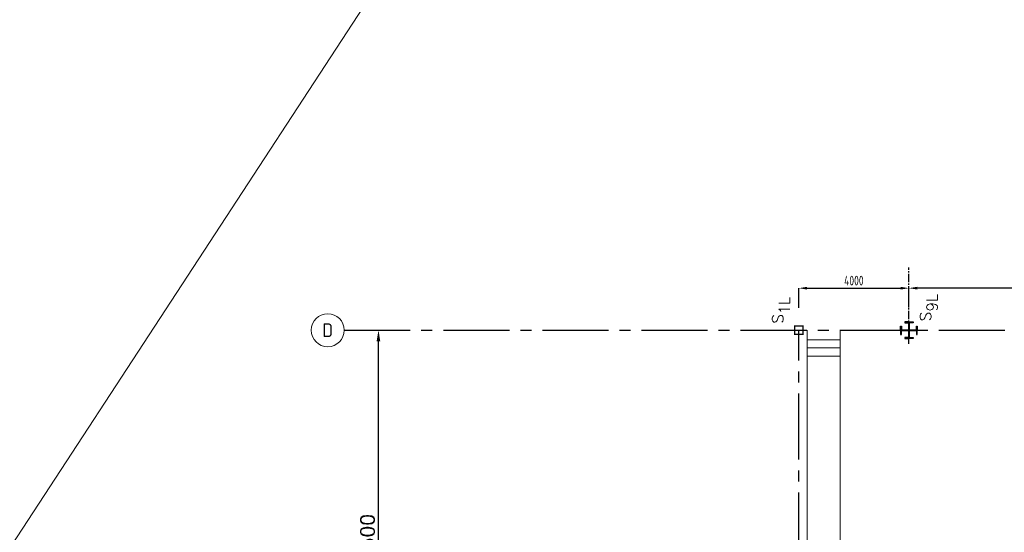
# Model space of a CAD drawing. Extents: x -287416 to 4934791, y -504132 to 1826789.
# Tile 4 of 256: x -12240 to 23528, y -295295 to -276658. Entities that reach past the tile are written whole.
import ezdxf
from ezdxf.enums import TextEntityAlignment as Align

# ---------------------------------------------------------------- set-up
doc = ezdxf.new("R2010")
doc.units = 0
doc.header["$LTSCALE"] = 800
doc.header["$MEASUREMENT"] = 0
doc.linetypes.add('CENTER', pattern=[2, 1.25, -0.25, 0.25, -0.25])
doc.linetypes.add('CENTER2', pattern=[1.125, 0.75, -0.125, 0.125, -0.125])
doc.layers.get('DEFPOINTS').update_dxf_attribs({"linetype": 'CONTINUOUS'})
for name, color, linetype in [('COL', 1, 'CENTER'), ('GRID', 8, 'CENTER'), ('obk', 7, 'CONTINUOUS'), ('OBN', 1, 'CONTINUOUS'), ('TXT', 4, 'CONTINUOUS')]:
    doc.layers.add(name, color=color, linetype=linetype)
doc.layers.add('DIM', color=4, linetype='CONTINUOUS', lineweight=15)
doc.layers.add('TEXT', color=3, linetype='CONTINUOUS', lineweight=15)
doc.styles.add('c5', font='complex.shx', dxfattribs={"height": 5})
doc.styles.add('ROMANC', font='romanc')
doc.styles.add('ROMANS', font='ISO9.shx', dxfattribs={"width": 0.8})
doc.styles.add('S1', font='SIMPLEX.SHX', dxfattribs={"height": 200})
doc.dimstyles.new('STANDARD$0', dxfattribs={"dimtxt": 250, "dimasz": 200, "dimexe": 0, "dimexo": 0, "dimgap": 100, "dimtad": 1, "dimdec": 0, "dimzin": 0, "dimdsep": 46, "dimtxsty": 'S1', "dimcen": 0, "dimadec": 0, "dimazin": 0, "dimtfac": 1, "dimtdec": 0, "dimtmove": 2, "dimatfit": 3, "dimfxl": 1, "dimtolj": 1, "dimtzin": 0, "dimarcsym": 0})

# ---------------------------------------------------------------- blocks, each defined once
blk = doc.blocks.new('*D121')
at = {"layer": 'DEFPOINTS', "color": 0, "linetype": 'Continuous', "transparency": 16777216}
for p in [(793, -287948), (793, -287948), (793, -303448)]:
    blk.add_point(p, dxfattribs=at)
at = {"layer": 'DIM', "color": 4, "linetype": 'Continuous', "lineweight": -2, "transparency": 16777216}
blk.add_line((793, -303048), (793, -288348), dxfattribs=at)
at = {"layer": 'DIM', "color": 4, "linetype": 'Continuous', "transparency": 16777216}
for points in [[(726, -288348), (859, -288348), (793, -287948)], [(726, -303048), (859, -303048), (793, -303448)]]:
    blk.add_solid(points, dxfattribs=at)
at = {"layer": 'DIM', "linetype": 'Continuous', "transparency": 16777216, "insert": (393, -295698), "char_height": 500, "attachment_point": 5, "rotation": 90, "style": 'ROMANC'}
blk.add_mtext('\\A1;15500', dxfattribs=at)
blk = doc.blocks.new('COL2')
at = {"layer": 'obk'}
for points in [[(-15, 15), (-270, 15), (-270, 150), (-300, 150), (-300, 0)], [(-15, -15), (-270, -15), (-270, -150), (-300, -150), (-300, 0)], [(-15, 15), (-15, 270), (-150, 270), (-150, 300), (0, 300)], [(15, 15), (15, 270), (150, 270), (150, 300), (0, 300)], [(300, 0), (300, 150), (270, 150), (270, 15), (15, 15)], [(300, 0), (300, -150), (270, -150), (270, -15), (15, -15)], [(0, -300), (-150, -300), (-150, -270), (-15, -270), (-15, -15)], [(0, -300), (150, -300), (150, -270), (15, -270), (15, -15)]]:
    blk.add_lwpolyline(points, dxfattribs=at)
blk = doc.blocks.new('X')
at = {"layer": 'OBN'}
blk.add_blockref('COL2', (0, 0), dxfattribs=at)
blk = doc.blocks.new('*D177')
at = {"layer": 'DEFPOINTS', "color": 0, "transparency": 16777216}
for p in [(20063, -286419), (20063, -286851), (32063, -286851)]:
    blk.add_point(p, dxfattribs=at)
at = {"layer": 'DIM', "color": 9, "lineweight": -2, "transparency": 16777216}
for p, q in [((20063, -286851), (20063, -286419)), ((31763, -286419), (20363, -286419)), ((32063, -286851), (32063, -286419))]:
    blk.add_line(p, q, dxfattribs=at)
at = {"layer": 'DIM', "color": 9, "transparency": 16777216}
for points in [[(20363, -286369), (20363, -286469), (20063, -286419)], [(31763, -286369), (31763, -286469), (32063, -286419)]]:
    blk.add_solid(points, dxfattribs=at)
at = {"layer": 'DIM', "transparency": 16777216, "insert": (26063, -286144), "char_height": 350, "attachment_point": 5, "style": 'ROMANS'}
blk.add_mtext('\\A1;12000', dxfattribs=at)
blk = doc.blocks.new('*D180')
at = {"layer": 'DEFPOINTS', "color": 0, "transparency": 16777216}
for p in [(20063, -286419), (16063, -287128), (20063, -287124)]:
    blk.add_point(p, dxfattribs=at)
at = {"layer": 'DIM', "color": 9, "lineweight": -2, "transparency": 16777216}
for p, q in [((16063, -287128), (16063, -286419)), ((16363, -286419), (19763, -286419)), ((20063, -287124), (20063, -286419))]:
    blk.add_line(p, q, dxfattribs=at)
at = {"layer": 'DIM', "color": 9, "transparency": 16777216}
for points in [[(16363, -286369), (16363, -286469), (16063, -286419)], [(19763, -286369), (19763, -286469), (20063, -286419)]]:
    blk.add_solid(points, dxfattribs=at)
at = {"layer": 'DIM', "transparency": 16777216, "insert": (18063, -286144), "char_height": 350, "attachment_point": 5, "style": 'ROMANS'}
blk.add_mtext('\\A1;4000', dxfattribs=at)

msp = doc.modelspace()

# ---------------------------------------------------------------- linework, layer by layer
at = {"layer": 'COL', "color": 7, "const_width": 50}
msp.add_lwpolyline([(15913.1, -288097.7), (15913.1, -287797.7), (16213.1, -287797.7), (16213.1, -288097.7), (15888.5, -288097.7)], dxfattribs=at)
at = {"layer": 'DIM'}
for p, q in [((143254.7, -57258.7), (-35095.3, -330291.9)), ((16363.1, -287947.7), (16363.1, -302737.7)), ((17563.1, -287947.7), (17563.1, -302597.7)), ((17563.1, -288301.1), (16363.1, -288301.1)), ((17563.1, -288588), (16363.1, -288588)), ((17563.1, -288888), (16363.1, -288888))]:
    msp.add_line(p, q, dxfattribs=at)
at = {"layer": 'GRID', "linetype": 'CENTER2', "ltscale": 0.5}
msp.add_line((20063.1, -288447.7), (20063.1, -285665.3), dxfattribs=at)
at = {"layer": 'GRID', "linetype": 'CENTER2', "ltscale": 4}
for p, q in [((-450.2, -287947.7), (86115.6, -287947.7)), ((16063.1, -303447.7), (16063.1, -287947.7))]:
    msp.add_line(p, q, dxfattribs=at)
at = {"layer": 'TEXT'}
msp.add_circle((-1050.2, -287947.2), 600, dxfattribs=at)

# ---------------------------------------------------------------- block references
at = {"layer": 'COL', "color": 7, "xscale": -1, "rotation": 270}
msp.add_blockref('X', (20063.1, -287947.7), dxfattribs=at)

# ---------------------------------------------------------------- texts
at = {"layer": 'TEXT', "style": 'ROMANS'}
msp.add_text('D', height=500, dxfattribs=at).set_placement((-1050.2, -287947.2), align=Align.MIDDLE)
at = {"layer": 'TXT', "style": 'c5'}
for s, p in [('1L', (15737.1, -287371.5)), ('9L', (21105.4, -287268.2)), ('S', (15500.1, -287709.1)), ('S', (20868.4, -287620.3))]:
    msp.add_text(s, height=400, rotation=90, dxfattribs=at).set_placement(p)

# ---------------------------------------------------------------- dimensions: what is measured, and where the dimension line sits
at = {"layer": 'DIM'}
dim = msp.add_linear_dim(base=(20063.1, -286419.2), p1=(16063.1, -287128.2), p2=(20063.1, -287124.4), dimstyle='STANDARD$0', override={"dimtxt": 350, "dimasz": 300, "dimtxsty": 'ROMANS', "dimclrd": 9, "dimclre": 9, "dimclrt": 256, "dimtix": 1}, dxfattribs=at)
dim.commit()
dim.dimension.update_dxf_attribs({"geometry": '*D180', "text_midpoint": (18063.1, -286144.2)})
dim = msp.add_linear_dim(base=(20063.1, -286419.2), p1=(32063.1, -286850.8), p2=(20063.1, -286850.8), angle=180, dimstyle='STANDARD$0', override={"dimtxt": 350, "dimasz": 300, "dimtxsty": 'ROMANS', "dimclrd": 9, "dimclre": 9, "dimclrt": 256, "dimtix": 1}, dxfattribs=at)
dim.commit()
dim.dimension.update_dxf_attribs({"geometry": '*D177', "text_midpoint": (26063.1, -286144.2)})
at = {"layer": 'DIM', "linetype": 'Continuous'}
dim = msp.add_linear_dim(base=(792.8, -287947.7), p1=(792.8, -303447.7), p2=(792.8, -287947.7), angle=90, dimstyle='STANDARD$0', override={"dimscale": 100, "dimtxt": 5, "dimasz": 4, "dimgap": 1.5, "dimtxsty": 'ROMANC', "dimclrd": 4, "dimclre": 256, "dimclrt": 256, "dimtix": 1}, dxfattribs=at)
dim.commit()
dim.dimension.update_dxf_attribs({"geometry": '*D121', "text_midpoint": (392.8, -295697.7)})

doc.saveas('drawing.dxf')
